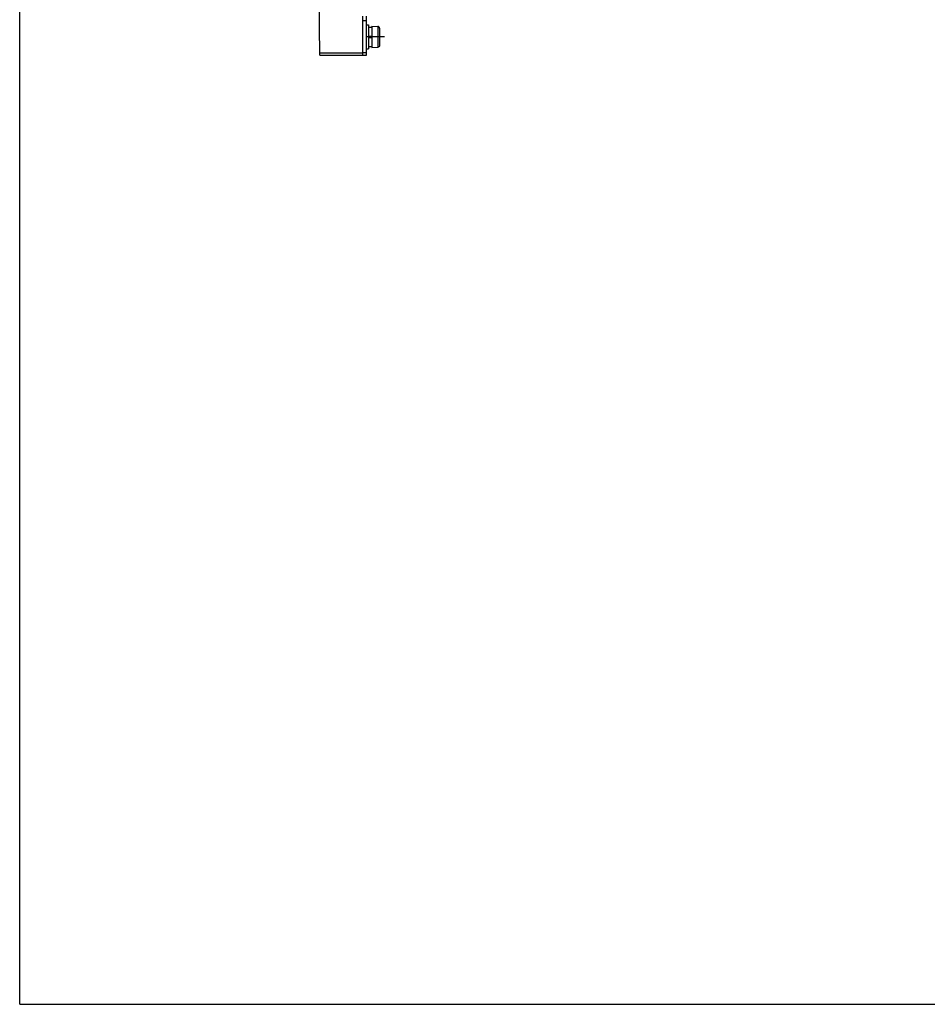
# Model space of a CAD drawing. Header units: millimetres. Extents: x 0 to 1500, y 0 to 1200.
# Tile 1 of 36: x 0 to 370, y 0 to 402. Entities that reach past the tile are written whole.
import ezdxf

# ---------------------------------------------------------------- set-up
doc = ezdxf.new("R2010")
doc.units = ezdxf.units.MM
doc.header["$LTSCALE"] = 82.5
doc.linetypes.add('CENTER', pattern=[0.6, 0.375, -0.075, 0.075, -0.075])
doc.layers.get('0').update_dxf_attribs({"linetype": 'CONTINUOUS'})
doc.layers.add('002_AXIS', color=7, linetype='CONTINUOUS')
doc.layers.add('00_COMPONENTS', color=7, linetype='CONTINUOUS')

msp = doc.modelspace()

# ---------------------------------------------------------------- linework, layer by layer
at = {"color": 7, "linetype": 'CONTINUOUS'}
for q in [(0, 1200), (1500, 0)]:
    msp.add_line((0, 0), q, dxfattribs=at)
at = {"layer": '002_AXIS', "color": 7, "linetype": 'CENTER'}
msp.add_line((148.88, 394.7), (141.68, 394.7), dxfattribs=at)
at = {"layer": '00_COMPONENTS', "color": 7, "linetype": 'CONTINUOUS'}
for p, q in [((122.46, 387.2), (122.08, 430)), ((140.08, 387.2), (140.08, 403.15)), ((141.58, 401.2), (140.08, 401.2)), ((141.58, 399.6), (142.38, 399.6)), ((142.38, 399.6), (142.38, 389.8)), ((142.38, 398.65), (143.68, 398.65)), ((143.68, 399), (146.08, 398.95)), ((143.68, 399), (143.68, 390.4)), ((146.08, 398.95), (146.08, 398.93)), ((146.08, 398.93), (146.2, 398.93)), ((146.88, 398.22), (146.88, 391.18)), ((142.38, 394.95), (143.68, 394.95)), ((142.38, 394.45), (143.68, 394.45)), ((141.58, 389.8), (142.38, 389.8)), ((142.38, 390.75), (143.68, 390.75)), ((143.68, 390.4), (146.08, 390.46)), ((146.08, 390.48), (146.2, 390.48)), ((146.08, 390.48), (146.08, 390.46)), ((122.46, 387.2), (141.58, 387.2)), ((141.58, 388.2), (140.08, 388.2))]:
    msp.add_line(p, q, dxfattribs=at)
at = {"layer": '00_COMPONENTS', "color": 3, "linetype": 'CONTINUOUS'}
msp.add_line((141.58, 387.2), (141.58, 403.15), dxfattribs=at)
at = {"layer": '00_COMPONENTS', "color": 9, "linetype": 'CONTINUOUS'}
for p, q in [((146.2, 398.93), (146.2, 390.48)), ((122.45, 388.17), (140.08, 388.17))]:
    msp.add_line(p, q, dxfattribs=at)
at = {"layer": '00_COMPONENTS', "color": 7, "linetype": 'CONTINUOUS'}
for points in [[(146.88, 398.22), (146.88, 398.31), (146.85, 398.5), (146.7, 398.73), (146.47, 398.89), (146.29, 398.92), (146.2, 398.93)], [(146.88, 391.18), (146.88, 391.09), (146.85, 390.91), (146.7, 390.68), (146.47, 390.52), (146.29, 390.48), (146.2, 390.48)]]:
    msp.add_open_spline(points, degree=3, knots=[0, 0, 0, 0, 0.250023, 0.500029, 0.75002, 1, 1, 1, 1], dxfattribs=at)

doc.saveas('drawing.dxf')
